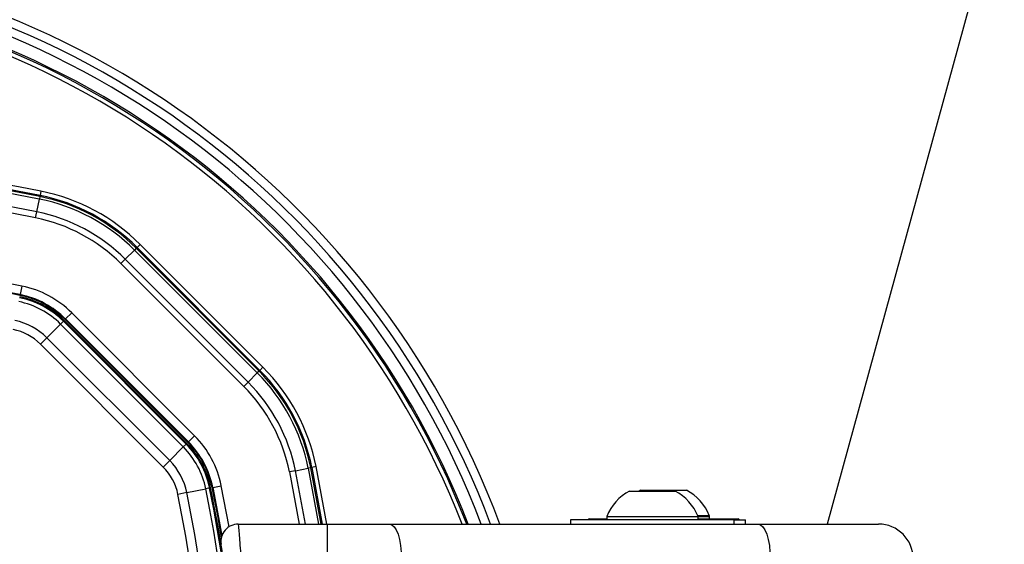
# Model space of a CAD drawing. Header units: millimetres. Extents: x 20 to 26059, y 28 to 17638.
# Tile 54 of 73: x 9177 to 9404, y 13330 to 13451. Entities that reach past the tile are written whole.
import ezdxf

# ---------------------------------------------------------------- set-up
doc = ezdxf.new("R2010")
doc.units = ezdxf.units.MM
doc.layers.add('COMPONENT_GEOMETRY', color=7, linetype='Continuous')
doc.styles.add('SLDTEXTSTYLE0', font='TXT', dxfattribs={"width": 0.75})
doc.dimstyles.new('SLDDIMSTYLE0', dxfattribs={"dimtxt": 150, "dimasz": 6.604, "dimexe": 0, "dimexo": 0.0625, "dimgap": 37.5, "dimtad": 0, "dimtih": 1, "dimtoh": 1, "dimdec": 0, "dimlfac": 0.5, "dimrnd": 1e-09, "dimzin": 12, "dimdsep": 46, "dimtxsty": 'SLDTEXTSTYLE0', "dimsah": 1, "dimcen": 0.09, "dimadec": 0, "dimazin": 3, "dimtfac": 1, "dimtdec": 0, "dimtofl": 0, "dimtmove": 0, "dimatfit": 3, "dimfxl": 1, "dimfrac": 2, "dimtolj": 1, "dimtzin": 12, "dimarcsym": 0})

# ---------------------------------------------------------------- blocks, each defined once
blk = doc.blocks.new('_D')
at = {"layer": 'COMPONENT_GEOMETRY', "color": 7, "ltscale": 2}
for p, q in [((2197.17, 13286.24), (2197.17, 17567.56)), ((15999.75, 13309.49), (15999.75, 17567.56)), ((2197.17, 17561.21), (8876.79, 17561.21)), ((15999.75, 17561.21), (9320.13, 17561.21))]:
    blk.add_line(p, q, dxfattribs=at)
for points in [[(2197.17, 17561.21), (2203.77, 17560.19), (2203.77, 17562.22)], [(15999.75, 17561.21), (15993.15, 17562.22), (15993.15, 17560.19)]]:
    blk.add_solid(points, dxfattribs=at)
at = {"layer": 'COMPONENT_GEOMETRY', "color": 7, "ltscale": 2, "insert": (8876.79, 17635.5), "char_height": 150, "attachment_point": 1, "style": 'SLDTEXTSTYLE0'}
blk.add_mtext('6901', dxfattribs=at)

msp = doc.modelspace()

# ---------------------------------------------------------------- linework, layer by layer
at = {"color": 7, "linetype": 'Continuous', "lineweight": 25, "ltscale": 2}
for p, q in [((9182.18, 13411.46), (9181.98, 13410.48)), ((9181.23, 13406.72), (9181.82, 13409.66)), ((9181.93, 13410.23), (9181.82, 13409.66)), ((9181.93, 13410.23), (9181.98, 13410.48)), ((9180.95, 13405.33), (9181.23, 13406.72)), ((9201.59, 13395.81), (9203.71, 13397.93)), ((9204.12, 13398.34), (9203.71, 13397.93)), ((9203.71, 13397.93), (9231.96, 13369.68)), ((9204.12, 13398.34), (9204.3, 13398.52)), ((9232.37, 13370.09), (9204.12, 13398.34)), ((9205, 13399.23), (9204.3, 13398.52)), ((9204.3, 13398.52), (9232.55, 13370.27)), ((9233.25, 13370.98), (9205, 13399.23)), ((9200.59, 13394.81), (9201.59, 13395.81)), ((9200.59, 13394.81), (9228.84, 13366.56)), ((9229.84, 13367.56), (9201.59, 13395.81)), ((9177.79, 13389.64), (9177.4, 13387.68)), ((9177.36, 13387.51), (9177.4, 13387.68)), ((9187.85, 13382.08), (9189.27, 13383.49)), ((9217.52, 13355.24), (9189.27, 13383.49)), ((9187.34, 13381.56), (9186.69, 13380.92)), ((9187.34, 13381.56), (9187.5, 13381.72)), ((9187.34, 13381.56), (9215.59, 13353.31)), ((9215.75, 13353.47), (9187.5, 13381.72)), ((9187.73, 13381.95), (9187.85, 13382.08)), ((9187.73, 13381.95), (9215.98, 13353.7)), ((9187.85, 13382.08), (9216.1, 13353.83)), ((9183.55, 13377.77), (9186.69, 13380.92)), ((9214.94, 13352.67), (9186.69, 13380.92)), ((9183.55, 13377.77), (9182.08, 13376.3)), ((9183.55, 13377.77), (9211.8, 13349.52)), ((9210.33, 13348.05), (9182.08, 13376.3)), ((9232.37, 13370.09), (9231.96, 13369.68)), ((9232.37, 13370.09), (9232.55, 13370.27)), ((9233.25, 13370.98), (9232.55, 13370.27)), ((9229.84, 13367.56), (9231.96, 13369.68)), ((9229.84, 13367.56), (9228.84, 13366.56)), ((9216.1, 13353.83), (9217.52, 13355.24)), ((9211.8, 13349.52), (9214.94, 13352.67)), ((9215.59, 13353.31), (9214.94, 13352.67)), ((9215.59, 13353.31), (9215.75, 13353.47)), ((9215.98, 13353.7), (9216.1, 13353.83)), ((9211.8, 13349.52), (9210.33, 13348.05)), ((9240.75, 13347.2), (9239.36, 13346.92)), ((9240.75, 13347.2), (9243.69, 13347.79)), ((9244.26, 13347.9), (9243.69, 13347.79)), ((9244.26, 13347.9), (9244.5, 13347.95)), ((9245.48, 13348.15), (9244.5, 13347.95)), ((9244.5, 13347.95), (9246.91, 13334.93)), ((9215.74, 13342.17), (9220.1, 13343.05)), ((9221, 13343.23), (9220.1, 13343.05)), ((9221, 13343.23), (9221.21, 13343.27)), ((9221.53, 13343.34), (9221.71, 13343.37)), ((9221.71, 13343.37), (9223.67, 13343.76)), ((9320.19, 13342.73), (9319.83, 13342.53)), ((9320.19, 13342.73), (9330.69, 13342.73)), ((9215.74, 13342.17), (9213.7, 13341.76)), ((9317.59, 13342.53), (9328.09, 13342.53)), ((9304.04, 13335.93), (9304.04, 13334.93)), ((9341.64, 13335.93), (9304.04, 13335.93)), ((9308.34, 13336.13), (9312.34, 13336.13)), ((9312.34, 13336.69), (9312.34, 13335.93)), ((9312.34, 13336.69), (9333.34, 13336.69)), ((9333.26, 13336.89), (9335.94, 13336.89)), ((9333.34, 13335.93), (9333.34, 13336.69)), ((9333.34, 13336.69), (9335.94, 13336.69)), ((9333.34, 13336.13), (9342.54, 13336.13)), ((9335.94, 13336.13), (9335.94, 13336.89)), ((9335.94, 13336.13), (9335.94, 13336.69)), ((9341.64, 13334.93), (9341.64, 13335.93)), ((9341.64, 13335.93), (9344.24, 13335.93)), ((9344.24, 13334.93), (9344.24, 13335.93)), ((9227.58, 13334.93), (9248.03, 13334.93)), ((9248.03, 13334.93), (9248.03, 13326.93)), ((9248.03, 13334.93), (9262.39, 13334.93)), ((9262.39, 13334.93), (9347.21, 13334.93)), ((9347.21, 13334.93), (9374.84, 13334.93))]:
    msp.add_line(p, q, dxfattribs=at)
at = {"color": 8, "linetype": 'Continuous', "lineweight": 25, "ltscale": 2}
for p, q in [((9243.02, 13334.93), (9240.75, 13347.2)), ((9243.69, 13347.79), (9246.07, 13334.93)), ((9246.66, 13334.93), (9244.26, 13347.9)), ((9247.93, 13334.93), (9245.48, 13348.15)), ((9239.36, 13346.92), (9241.59, 13334.93)), ((9225.45, 13334.32), (9223.67, 13343.76))]:
    msp.add_line(p, q, dxfattribs=at)
at = {"color": 7, "linetype": 'Continuous', "lineweight": 25, "ltscale": 2, "flags": 128}
for points in [[(10019.57, 15726.94), (9936.11, 15422.87), (9849.86, 15108.64), (9763.61, 14794.41), (9677.36, 14480.18), (9547.99, 14008.83), (9483.3, 13773.16), (9418.61, 13537.49), (9363.01, 13334.93)], [(9221.53, 13343.34), (9222.85, 13336.48), (9223.68, 13331.81)], [(9221.71, 13343.37), (9223.03, 13336.45), (9223.79, 13332.21)], [(9262.39, 13334.93), (9262.93, 13334.78), (9263.44, 13334.32), (9263.91, 13333.58), (9264.33, 13332.59), (9264.67, 13331.38), (9264.92, 13329.99), (9265.08, 13328.49), (9265.13, 13326.93)], [(9347.21, 13334.93), (9347.74, 13334.78), (9348.26, 13334.32), (9348.73, 13333.58), (9349.14, 13332.59), (9349.48, 13331.38), (9349.74, 13329.99), (9349.89, 13328.49), (9349.94, 13326.93)]]:
    msp.add_lwpolyline(points, dxfattribs=at)
at = {"color": 7, "linetype": 'Continuous', "lineweight": 25, "ltscale": 4}
for centre, radius, start, end in [((9098.46, 13264.43), 202, 20.4268, 159.5732), ((9098.46, 13264.43), 200, 20.6403, 159.3597), ((9098.46, 13264.43), 198, 20.8585, 159.1415), ((9098.46, 13264.43), 195.21, 21.1709, 158.8291), ((9098.46, 12995.03), 424.76, 78.6328, 101.3672), ((9098.46, 12995.03), 423.76, 78.6328, 101.3672), ((9098.46, 12995.03), 423.51, 78.6328, 101.3672), ((9098.46, 12995.03), 422.92, 78.6328, 101.3672), ((9098.46, 12995.03), 419.92, 78.6328, 101.3672), ((9098.46, 12995.03), 418.51, 78.6328, 101.3672), ((9173.36, 13367.58), 44.76, 45, 78.6328), ((9173.36, 13367.58), 42.92, 45, 78.6328), ((9173.36, 13367.58), 43.51, 45, 78.6328), ((9173.36, 13367.58), 43.76, 45, 78.6328), ((9173.36, 13367.58), 39.92, 45, 78.6328), ((9173.36, 13367.58), 38.51, 45, 78.6328), ((9098.46, 12995.03), 402.5, 78.6328, 101.3672), ((9098.46, 12995.03), 400.5, 78.6328, 86.6948), ((9098.46, 12995.03), 400.33, 78.6328, 86.626), ((9173.36, 13367.58), 22.5, 45, 78.6328), ((9173.36, 13367.58), 18.86, 45, 78.6328), ((9173.36, 13367.58), 19.78, 45, 78.6328), ((9173.36, 13367.58), 20, 45, 78.6328), ((9173.36, 13367.58), 20.33, 45, 78.6328), ((9173.36, 13367.58), 20.5, 45, 78.6328), ((9173.36, 13367.58), 14.42, 45, 78.6328), ((9173.36, 13367.58), 12.33, 45, 78.6328), ((9201.61, 13339.33), 43.51, 11.3672, 45), ((9201.61, 13339.33), 43.76, 11.3672, 45), ((9201.61, 13339.33), 44.76, 11.3672, 45), ((9201.61, 13339.33), 42.92, 11.3672, 45), ((9201.61, 13339.33), 38.51, 11.3672, 45), ((9201.61, 13339.33), 39.92, 11.3672, 45), ((9201.61, 13339.33), 22.5, 11.3672, 45), ((9201.61, 13339.33), 18.86, 11.3672, 45), ((9201.61, 13339.33), 19.78, 11.3672, 45), ((9201.61, 13339.33), 20, 11.3672, 45), ((9201.61, 13339.33), 20.33, 11.3672, 45), ((9201.61, 13339.33), 20.5, 11.3672, 45), ((9201.61, 13339.33), 14.42, 11.3672, 45), ((9201.61, 13339.33), 12.33, 11.3672, 45), ((8829.06, 13264.43), 398.86, 348.6328, 11.3672), ((8829.06, 13264.43), 399.78, 348.6328, 11.3672), ((8829.06, 13264.43), 400, 1.3385, 11.3672), ((8829.06, 13264.43), 400, 4.1474, 11.3672), ((9325.44, 13332.73), 11.29, 21.6102, 62.2991), ((8829.06, 13264.43), 392.33, 348.6328, 11.3672), ((8829.06, 13264.43), 394.42, 348.6328, 11.3672), ((9322.84, 13332.53), 11.29, 117.7009, 158.3898), ((9322.84, 13332.53), 11.29, 21.6102, 62.2991), ((9308.34, 13335.73), 0.4, 90, 150), ((9342.54, 13335.73), 0.4, 30, 90), ((9227.58, 13330.93), 4, 90, 189.2779), ((9374.84, 13326.93), 8, 0, 90)]:
    msp.add_arc(centre, radius, start, end, dxfattribs=at)
at = {"color": 8, "linetype": 'Continuous', "lineweight": 25, "ltscale": 4}
for radius, start, end in [(194.87, 21.2097, 158.7903), (193.87, 21.3244, 158.6756)]:
    msp.add_arc((9098.46, 13264.43), radius, start, end, dxfattribs=at)
at = {"color": 7, "linetype": 'Continuous', "lineweight": 25, "ltscale": 2}
msp.add_open_spline([(9227.58, 13334.93), (9227.58, 13334.85), (9227.6, 13334.67), (9227.71, 13333.32), (9227.87, 13331.33), (9228.05, 13329.07), (9228.16, 13327.55), (9228.21, 13326.93)], degree=3, knots=[0, 0, 0, 0, 0.212244, 0.424022, 0.636454, 0.850953, 1, 1, 1, 1], dxfattribs=at)

# ---------------------------------------------------------------- dimensions: what is measured, and where the dimension line sits
at = {"layer": 'COMPONENT_GEOMETRY', "color": 7, "ltscale": 2}
dim = msp.add_linear_dim(base=(2197.17, 17561.21), p1=(15999.75, 13306.95), p2=(2197.17, 13283.7), dimstyle='SLDDIMSTYLE0', dxfattribs=at)
dim.commit()
dim.dimension.update_dxf_attribs({"geometry": '_D', "text_midpoint": (9098.46, 17561.21), "dimtype": 160})

doc.saveas('drawing.dxf')
